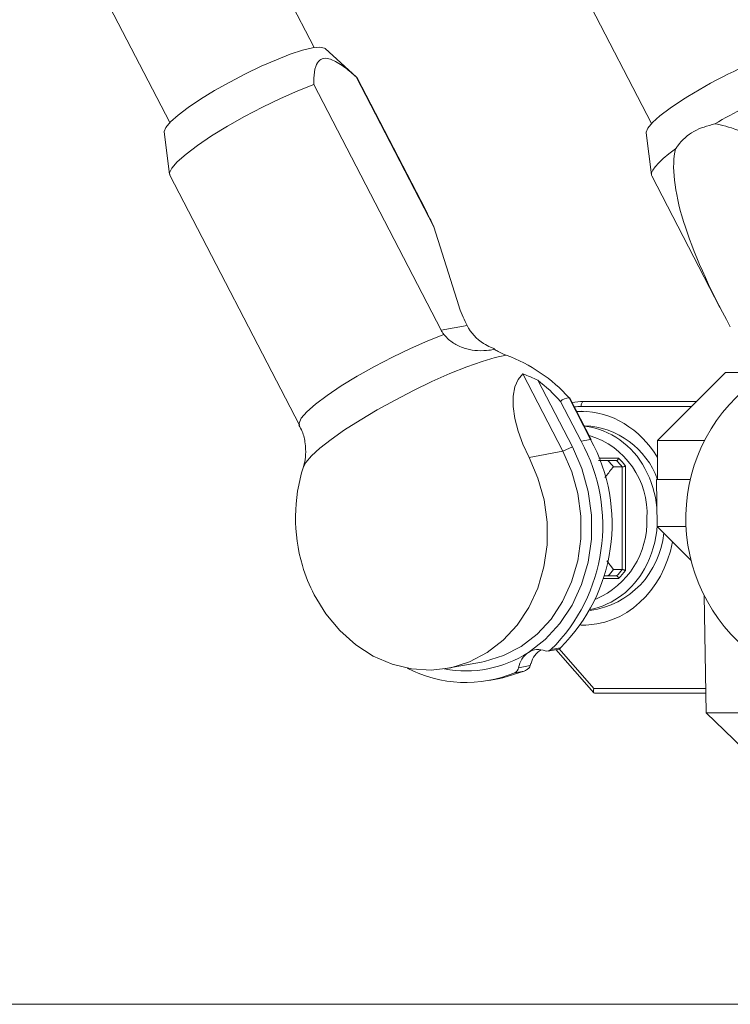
# Model space of a CAD drawing. Header units: millimetres. Extents: x 127 to 4201, y 49 to 2729.
# Tile 4 of 44: x 673 to 746, y 1472 to 1574. Entities that reach past the tile are written whole.
import ezdxf

# ---------------------------------------------------------------- set-up
doc = ezdxf.new("R2010")
doc.units = ezdxf.units.MM
doc.header["$LTSCALE"] = 10

msp = doc.modelspace()

# ---------------------------------------------------------------- linework, layer by layer
at = {"color": 7, "linetype": 'Continuous', "lineweight": 15}
for p, q in [((444.5896, 2033.168731), (688.329213, 1563.115267)), ((703.21142, 1570.832221), (463.863627, 2032.416059)), ((494.538829, 2032.416059), (737.926402, 1563.041476)), ((707.54762, 1567.804543), (704.320707, 1570.74031)), ((716.250971, 1541.767804), (703.154579, 1567.024318)), ((707.617268, 1567.715017), (707.526036, 1567.822782)), ((707.526036, 1567.822782), (715.523564, 1552.399484)), ((714.639538, 1554.172484), (707.617268, 1567.715017)), ((687.765167, 1562.155692), (688.305267, 1557.826726)), ((737.362363, 1562.081842), (737.902456, 1557.752935)), ((688.338325, 1557.718186), (701.672264, 1532.003609)), ((737.935514, 1557.644395), (744.957783, 1544.101862)), ((718.073682, 1544.280378), (715.523564, 1552.399484)), ((716.250971, 1541.767804), (718.936086, 1542.258231)), ((718.936086, 1542.258231), (718.841963, 1542.439787)), ((728.792042, 1529.316453), (724.671312, 1537.263302)), ((726.222329, 1536.610691), (729.772129, 1529.764859)), ((745.540105, 1537.416069), (738.540106, 1530.41604)), ((748.183035, 1537.416069), (745.540105, 1537.416069)), ((729.430862, 1534.792213), (729.438499, 1534.792749)), ((731.647768, 1530.516891), (729.430862, 1534.792213)), ((731.721178, 1530.509321), (729.508982, 1534.775583)), ((728.544005, 1534.435419), (730.668657, 1530.338017)), ((730.908931, 1534.416048), (742.540107, 1534.416048)), ((731.027529, 1531.941084), (730.97878, 1531.941084)), ((730.668657, 1530.338017), (731.647768, 1530.516891)), ((728.792042, 1529.316453), (729.772129, 1529.764859)), ((738.540106, 1530.41604), (738.540106, 1526.416091)), ((743.373037, 1530.41604), (738.540106, 1530.41604)), ((725.310833, 1528.680591), (728.792042, 1529.316453)), ((733.425052, 1528.346984), (732.464165, 1528.346984)), ((733.425052, 1528.346984), (734.320708, 1528.346984)), ((734.888509, 1527.691333), (733.992853, 1527.691333)), ((734.888509, 1517.140834), (734.888509, 1527.691333)), ((735.235476, 1527.787058), (735.235476, 1517.045049)), ((738.419384, 1526.416091), (738.504291, 1521.551875)), ((738.419384, 1526.416091), (741.904788, 1526.416091)), ((738.504291, 1521.551875), (741.983012, 1518.073169)), ((738.504291, 1521.551875), (741.461583, 1521.551875)), ((733.992853, 1517.140834), (733.331353, 1518.042354)), ((733.037748, 1516.485183), (733.425052, 1516.485183)), ((734.320708, 1516.485183), (733.425052, 1516.485183)), ((733.992853, 1517.140834), (734.888509, 1517.140834)), ((743.324645, 1514.488487), (743.535393, 1502.415148)), ((727.274702, 1508.760182), (728.389614, 1508.963792)), ((727.563941, 1508.903949), (728.543051, 1509.082822)), ((728.077673, 1508.90681), (731.974662, 1504.451899)), ((716.927916, 1506.979732), (720.409126, 1507.615535)), ((724.228442, 1507.038025), (725.438156, 1507.25898)), ((724.816643, 1506.700484), (723.837533, 1506.52167)), ((721.158624, 1505.719392), (722.137735, 1505.898206)), ((743.500464, 1504.416076), (732.053549, 1504.416076)), ((743.535393, 1502.415148), (749.747627, 1496.41606)), ((743.535393, 1502.415148), (764.720247, 1502.415148)), ((244.656191, 1472.416071), (809.656188, 1472.416071))]:
    msp.add_line(p, q, dxfattribs=at)
at = {"color": 8, "linetype": 'Continuous', "lineweight": 15}
for p, q in [((742.031381, 1533.907322), (730.658971, 1533.907322)), ((732.509368, 1528.600959), (734.530621, 1528.600959)), ((734.530621, 1516.231148), (733.002618, 1516.231148)), ((728.417807, 1508.982925), (731.982947, 1504.907338)), ((731.982947, 1504.907338), (743.491889, 1504.907338))]:
    msp.add_line(p, q, dxfattribs=at)
at = {"color": 7, "linetype": 'Continuous', "lineweight": 15, "flags": 128}
for points in [[(704.320707, 1570.74031), (704.259277, 1570.784895), (703.792997, 1570.880143), (703.030587, 1570.801822), (702.001341, 1570.552913), (700.744808, 1570.142953), (699.30929, 1569.587735), (697.749951, 1568.9086), (696.1267, 1568.131594), (694.50193, 1567.286638), (692.938082, 1566.406218), (691.495248, 1565.52407), (690.228873, 1564.674167), (689.187632, 1563.889174), (688.411534, 1563.19925), (687.930406, 1562.63086), (687.76273, 1562.205879), (687.765167, 1562.155692)], [(703.154579, 1567.024318), (701.50438, 1566.374211), (699.725286, 1565.59041), (697.882318, 1564.701645), (696.042836, 1563.740222), (694.274083, 1562.741486), (692.640707, 1561.741738), (691.202403, 1560.777692), (690.01174, 1559.884516), (689.112247, 1559.094815), (688.536801, 1558.437554), (688.306429, 1557.936637), (688.338325, 1557.718186)], [(741.092437, 1565.450279), (739.826069, 1564.600376), (738.784828, 1563.815383), (738.008723, 1563.1254), (737.527594, 1562.55707), (737.359919, 1562.132088), (737.362363, 1562.081842)], [(740.391046, 1560.409991), (739.711427, 1559.892623), (739.130416, 1559.409765), (738.655314, 1558.967439), (738.292076, 1558.571188), (738.045261, 1558.226017), (737.917953, 1557.936219), (737.911754, 1557.70549), (737.935514, 1557.644395)], [(724.671312, 1537.263302), (724.177748, 1536.694257), (723.841116, 1535.928933), (723.670617, 1534.988193), (723.67093, 1533.897845), (723.842033, 1532.687692), (724.179254, 1531.390874), (724.673361, 1530.042855), (725.310833, 1528.680591)], [(730.658971, 1533.907322), (730.663024, 1534.006087), (730.676733, 1534.101335), (730.699562, 1534.189312), (730.730624, 1534.2665), (730.768681, 1534.329979), (730.81226, 1534.377186), (730.85963, 1534.406213), (730.908931, 1534.416048)], [(730.908916, 1533.412425), (730.727137, 1533.404974), (730.240271, 1533.365278)], [(731.721178, 1530.509321), (731.714577, 1530.515937), (731.689223, 1530.521123), (731.647768, 1530.516891)], [(729.772129, 1529.764859), (730.74127, 1527.527718), (731.39979, 1525.162307), (731.731482, 1522.726921), (731.728174, 1520.281522), (731.389948, 1517.886309), (730.725132, 1515.600232), (729.750097, 1513.479618), (728.488848, 1511.57668), (726.972446, 1509.938268), (725.238234, 1508.604733)], [(725.310833, 1528.680591), (726.230875, 1526.556758), (726.856039, 1524.311213), (727.17093, 1521.999208), (727.167786, 1519.677667), (726.846695, 1517.40375), (726.215557, 1515.233485), (725.289919, 1513.220338), (724.092559, 1511.413781), (722.65298, 1509.858398), (721.00661, 1508.592395), (719.194003, 1507.647006), (717.259788, 1507.045535), (715.251588, 1506.802706), (713.218846, 1506.924597), (711.21163, 1507.40811), (709.279351, 1508.241383), (707.469591, 1509.403972), (705.826924, 1510.867087), (704.391778, 1512.594847), (703.199506, 1514.544634)], [(720.409126, 1507.615535), (720.740997, 1507.681398), (722.675212, 1508.282868), (724.487819, 1509.228257), (726.134189, 1510.49426), (727.573768, 1512.049643), (728.771121, 1513.8562), (729.696766, 1515.869347), (730.327905, 1518.039612), (730.648995, 1520.313529), (730.652139, 1522.635071), (730.337248, 1524.947075), (729.712084, 1527.192621), (728.792042, 1529.316453)], [(730.643921, 1511.431901), (730.727137, 1511.427132), (731.154532, 1511.416046)], [(722.137735, 1505.898206), (722.615444, 1505.995003), (724.816643, 1506.700484)]]:
    msp.add_lwpolyline(points, dxfattribs=at)
at = {"color": 8, "linetype": 'Continuous', "lineweight": 15, "flags": 128}
for points in [[(701.673002, 1532.002179), (701.638975, 1532.210259), (701.861606, 1532.709746), (702.433572, 1533.367841), (703.333736, 1534.160284), (704.528824, 1535.057811), (705.974646, 1536.027161), (707.61776, 1537.032572), (709.397436, 1538.036851), (711.247869, 1539.002864), (713.100665, 1539.894966), (714.887329, 1540.680079), (716.54182, 1541.329233)], [(702.084236, 1527.705638), (702.328601, 1528.166799), (702.906825, 1528.838424), (703.784057, 1529.633669), (704.935082, 1530.529646), (706.326843, 1531.500665), (707.919352, 1532.518772), (709.666856, 1533.554701), (711.519145, 1534.578768), (713.422999, 1535.56153), (715.323724, 1536.474733), (717.166715, 1537.292151), (718.899012, 1537.99024), (720.470854, 1538.549034), (721.837074, 1538.952379), (722.958431, 1539.18883)]]:
    msp.add_lwpolyline(points, dxfattribs=at)
at = {"color": 7, "linetype": 'Continuous', "lineweight": 15}
for centre, radius, start, end in [((767.335165, 1524.403439), 48.718825, 109.94650594, 122.5922515), ((775.337874, 1509.080106), 62.143022, 113.349495, 119.83319362), ((729.071871, 1547.790494), 11.544743, 197.70068954, 207.61161365), ((723.217358, 1544.430518), 4.800846, 206.9029186, 237.51339431), ((717.463352, 1524.114746), 16.044435, 41.72275855, 69.97126953), ((720.272106, 1524.638602), 13.369221, 63.57226027, 70.78858678), ((715.740122, 1523.09639), 17.103011, 41.52787826, 52.20148055), ((759.015877, 1522.404683), 17.575, 128.06037458, 236.21610087), ((729.389493, 1533.614443), 1.178496, 87.98831158, 135.84271634), ((729.921834, 1523.736413), 8.238685, 27.43909128, 82.49634158), ((730.685661, 1523.64348), 8.304644, 19.50339586, 87.64069928), ((715.822507, 1521.867281), 18.034817, 314.85641942, 28.65968478), ((714.927416, 1521.676237), 17.967, 314.69386036, 28.82224383), ((729.052684, 1523.144798), 7.73159, 36.90052584, 44.88589474), ((718.855937, 1522.45296), 17.575, 162.61007238, 196.21865031), ((728.033612, 1523.104249), 7.520232, 37.58702362, 44.19884631), ((728.929269, 1523.104249), 7.520232, 37.58702362, 44.19884631), ((730.343334, 1521.687604), 8.862338, 278.072247, 354.81531911), ((717.705598, 1522.187995), 16.396575, 196.45240309, 207.78506018), ((729.865196, 1521.134598), 8.304566, 282.40776347, 331.81962836), ((728.055192, 1521.709228), 7.491732, 315.78856324, 322.42556683), ((728.950849, 1521.709228), 7.491732, 315.78856324, 322.42556683), ((729.04302, 1521.695678), 7.744343, 315.12069077, 323.09288864), ((718.80338, 1518.618064), 11.902695, 259.27816174, 302.72596611), ((726.554704, 1506.647453), 2.358821, 123.92482283, 170.46909865), ((726.284631, 1506.972144), 1.939148, 69.44516424, 122.65754646), ((727.702351, 1506.934229), 2.260632, 120.12191292, 165.38571186), ((727.169771, 1509.33522), 0.584264, 249.53295003, 312.42635955), ((718.817519, 1518.622702), 13.100974, 242.51159701, 292.53071677), ((723.550005, 1507.145492), 0.686896, 294.74558474, 350.99890251)]:
    msp.add_arc(centre, radius, start, end, dxfattribs=at)
at = {"color": 8, "linetype": 'Continuous', "lineweight": 15}
for centre, radius, start, end in [((729.038134, 1522.895954), 8.416241, 356.73138269, 73.027556), ((727.975985, 1522.485335), 10.544297, 5.59458225, 28.60024826), ((728.741359, 1522.095283), 8.705237, 293.36725417, 2.1119071), ((727.960767, 1522.355295), 10.561203, 330.86130342, 356.44813365)]:
    msp.add_arc(centre, radius, start, end, dxfattribs=at)
at = {"color": 7, "linetype": 'Continuous', "lineweight": 15}
for centre, major_axis, ratio, start_param, end_param in [((761.434203, 1535.915207), (-19.816107, 26.513066), 0.288676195, 5.673144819, 6.0095864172), ((761.434203, 1535.915207), (-19.816107, 26.513066), 0.288676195, 0.23137309, 1.1277382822), ((711.837013, 1535.989004), (-8.195994, 28.930896), 0.306293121, 5.2263966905, 5.3024557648), ((731.009301, 1522.416062), (-0.400962, 11.994978), 0.8657833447, 6.2542524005, 6.367493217), ((730.759263, 1522.416062), (-0.383486, 10.994988), 0.8657618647, 6.2529981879, 6.2995438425), ((730.759263, 1522.416062), (-0.383486, 10.994988), 0.8657618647, 5.2871910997, 6.2529981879), ((730.759263, 1522.416062), (-0.383486, 10.994988), 0.8657618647, 3.088248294, 4.4593538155), ((732.232911, 1504.916062), (0.222826, 0.490966), 0.4246125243, 1.7786272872, 3.3319379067)]:
    msp.add_ellipse(centre, major_axis=major_axis, ratio=ratio, start_param=start_param, end_param=end_param, dxfattribs=at)
at = {"color": 8, "linetype": 'Continuous', "lineweight": 15}
msp.add_ellipse((730.759339, 1522.407335), major_axis=(-0.400918, 11.494761), ratio=0.8657618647, start_param=6.2529981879, end_param=6.3219187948, dxfattribs=at)
at = {"color": 7, "linetype": 'Continuous', "lineweight": 15}
for points, knots in [([(707.526036, 1567.822782), (707.156778, 1568.141176), (706.337433, 1568.847657), (705.229746, 1569.557917), (704.317423, 1569.79549), (703.6914, 1569.586404), (703.279859, 1568.86542), (703.153482, 1567.924456), (703.154312, 1567.243619), (703.154579, 1567.024318)], [0, 0, 0, 0, 0.1565865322, 0.3474488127, 0.4645652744, 0.5818411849, 0.7264843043, 0.9118993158, 1, 1, 1, 1]), ([(744.423174, 1562.987773), (743.677743, 1562.783944), (742.184777, 1562.37571), (740.967284, 1561.236193), (740.467869, 1560.520139), (740.391046, 1560.409991)], [0, 0, 0, 0, 0.45763915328, 0.91657086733, 1, 1, 1, 1]), ([(716.54182, 1541.329233), (716.478235, 1541.411216), (716.369774, 1541.551058), (716.28574, 1541.704371), (716.250971, 1541.767804)], [0, 0, 0, 0, 0.5862509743, 1, 1, 1, 1]), ([(721.744828, 1539.802102), (721.571532, 1539.765757), (721.14955, 1539.677255), (720.156266, 1539.624698), (718.914269, 1539.78354), (717.763, 1540.231056), (716.988978, 1540.815744), (716.630117, 1541.227838), (716.54182, 1541.329233)], [0, 0, 0, 0, 0.1656620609, 0.4033916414, 0.58186493, 0.7604644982, 0.9410629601, 1, 1, 1, 1]), ([(721.744828, 1539.802102), (721.751966, 1539.805284), (721.76855, 1539.812675), (721.747455, 1539.834758), (721.631417, 1539.890671), (721.25389, 1540.034963), (720.881106, 1540.244641), (720.638812, 1540.380923)], [0, 0, 0, 0, 0.0424157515, 0.0985470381, 0.1998017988, 0.4799049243, 1, 1, 1, 1]), ([(722.958431, 1539.18883), (722.674911, 1539.303816), (722.257389, 1539.473149), (721.869363, 1539.722178), (721.744828, 1539.802102)], [0, 0, 0, 0, 0.6790562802, 1, 1, 1, 1]), ([(729.502947, 1534.772484), (729.502026, 1534.7782), (729.498794, 1534.798255), (729.463636, 1534.795044), (729.438499, 1534.792749)], [0, 0, 0, 0, 0.2850360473, 1, 1, 1, 1]), ([(701.632157, 1531.988053), (701.75059, 1531.777695), (702.082092, 1531.188885), (702.307376, 1530.128659), (702.350133, 1528.994034), (702.233186, 1528.180307), (702.116124, 1527.842844), (702.086434, 1527.757255)], [0, 0, 0, 0, 0.1541014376, 0.4313432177, 0.6856843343, 0.9202825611, 1, 1, 1, 1]), ([(734.530621, 1528.600959), (734.530223, 1528.599727), (734.522463, 1528.575721), (734.501683, 1528.524034), (734.461601, 1528.453044), (734.413396, 1528.394189), (734.364006, 1528.35466), (734.335146, 1528.349543), (734.320708, 1528.346984)], [0, 0, 0, 0, 0.009591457, 0.1869212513, 0.4023713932, 0.6051656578, 0.8024810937, 1, 1, 1, 1]), ([(733.117901, 1526.609389), (733.377314, 1526.942391), (733.665979, 1527.312943), (733.962777, 1527.656516), (733.992853, 1527.691333)], [0, 0, 0, 0, 0.8986647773, 1, 1, 1, 1]), ([(734.888509, 1527.691333), (734.90432, 1527.692296), (734.935923, 1527.694221), (735.006564, 1527.709222), (735.086432, 1527.731535), (735.164899, 1527.758237), (735.213564, 1527.77767), (735.234409, 1527.786601), (735.235476, 1527.787058)], [0, 0, 0, 0, 0.1975198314, 0.3948280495, 0.5976750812, 0.8131055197, 0.9904389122, 1, 1, 1, 1]), ([(734.320708, 1516.485183), (734.335145, 1516.482622), (734.364004, 1516.477503), (734.413412, 1516.437981), (734.461585, 1516.379061), (734.501685, 1516.308076), (734.522463, 1516.256385), (734.530223, 1516.232379), (734.530621, 1516.231148)], [0, 0, 0, 0, 0.1974991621, 0.3947948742, 0.5976688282, 0.8130974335, 0.9904095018, 1, 1, 1, 1]), ([(734.888509, 1517.140834), (734.904319, 1517.139845), (734.935922, 1517.13787), (735.006564, 1517.122889), (735.086432, 1517.10057), (735.164899, 1517.07387), (735.213564, 1517.054437), (735.234409, 1517.045506), (735.235476, 1517.045049)], [0, 0, 0, 0, 0.1975268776, 0.3948333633, 0.5976786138, 0.8131071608, 0.9904389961, 1, 1, 1, 1]), ([(728.543051, 1509.082822), (728.542642, 1509.082047), (728.522633, 1509.044145), (728.483795, 1508.987138), (728.415167, 1508.979279), (728.387148, 1508.97607)], [0, 0, 0, 0, 0.01220752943, 0.59670375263, 1, 1, 1, 1]), ([(725.438156, 1507.25898), (725.400327, 1507.181342), (725.313409, 1507.002961), (725.085936, 1506.818637), (724.904298, 1506.731156), (724.8184, 1506.701099), (724.816643, 1506.700484)], [0, 0, 0, 0, 0.2969607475, 0.6823070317, 0.9935040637, 1, 1, 1, 1]), ([(725.514859, 1507.50461), (725.512324, 1507.495797), (725.489163, 1507.415291), (725.462183, 1507.33261), (725.438156, 1507.25898)], [0, 0, 0, 0, 0.1094664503, 1, 1, 1, 1])]:
    msp.add_open_spline(points, degree=3, knots=knots, dxfattribs=at)

doc.saveas('drawing.dxf')
